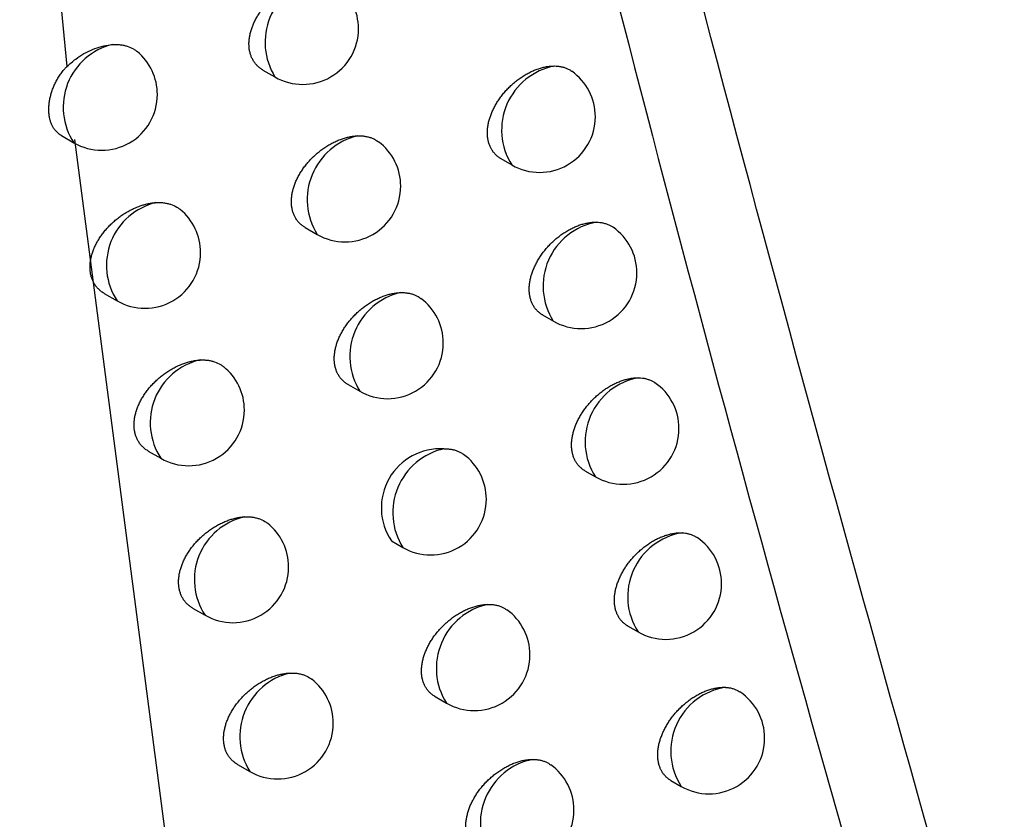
# Model space of a CAD drawing. Header units: millimetres. Extents: x -0.53 to 0.61, y -0.22 to 0.52.
# Tile 70 of 77: x 0.45002 to 0.45886, y 0.23516 to 0.24234. Entities that reach past the tile are written whole.
import ezdxf

# ---------------------------------------------------------------- set-up
doc = ezdxf.new("R2010")
doc.units = ezdxf.units.MM
doc.layers.add('FORMAT', color=7, linetype='Continuous')

msp = doc.modelspace()

# ---------------------------------------------------------------- linework, layer by layer
at = {"layer": 'FORMAT', "color": 7, "linetype": 'Continuous', "lineweight": 25}
for p, q in [((0.450368, 0.242727), (0.450447, 0.241922)), ((0.452206, 0.24189), (0.452314, 0.241828)), ((0.450399, 0.241301), (0.450509, 0.241237)), ((0.450514, 0.241266), (0.451965, 0.230153)), ((0.454342, 0.241095), (0.45444, 0.241038)), ((0.452586, 0.240476), (0.452693, 0.240414)), ((0.450782, 0.239884), (0.450897, 0.239818)), ((0.454717, 0.239691), (0.454813, 0.239636)), ((0.45297, 0.239066), (0.453075, 0.239006)), ((0.451177, 0.238469), (0.45129, 0.238404)), ((0.455096, 0.238292), (0.455191, 0.238238)), ((0.453359, 0.237663), (0.453462, 0.237603)), ((0.451575, 0.237059), (0.451687, 0.236995)), ((0.45548, 0.236899), (0.455573, 0.236845)), ((0.453752, 0.236264), (0.453853, 0.236206)), ((0.451978, 0.235655), (0.452088, 0.235592)), ((0.455869, 0.235511), (0.45596, 0.235458))]:
    msp.add_line(p, q, dxfattribs=at)
for centre, radius, start, end in [((0.452816, 0.242139), 0.000590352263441, 103.852589, 211.834954), ((0.452564, 0.242261), 0.0005, 0, 52.577662), ((0.452564, 0.242261), 0.0005, 240.002688, 0), ((0.450993, 0.241556), 0.0005799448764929, 103.737899, 213.287062), ((0.450759, 0.24167), 0.0005, 0, 50.450698), ((0.454934, 0.241352), 0.0005850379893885, 100.977172, 212.42459), ((0.45469, 0.241471), 0.0005, 0, 54.849559), ((0.450759, 0.24167), 0.0005, 240.002688, 0), ((0.45469, 0.241471), 0.0005, 240.002688, 0), ((0.453193, 0.240726), 0.0005896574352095, 103.488365, 211.914292), ((0.452943, 0.240847), 0.0005, 0, 52.963999), ((0.452943, 0.240847), 0.0005, 240.002688, 0), ((0.451381, 0.240136), 0.000579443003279, 103.447144, 213.357932), ((0.451147, 0.240251), 0.0005, 0, 50.868878), ((0.455305, 0.23995), 0.0005839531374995, 100.45284, 212.546839), ((0.455063, 0.240069), 0.0005, 0, 55.160544), ((0.451147, 0.240251), 0.0005, 240.002688, 0), ((0.455063, 0.240069), 0.0005, 240.002688, 0), ((0.453575, 0.239318), 0.0005889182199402, 103.10353, 211.998525), ((0.453325, 0.239439), 0.0005, 0, 53.338866), ((0.453325, 0.239439), 0.0005, 240.002688, 0), ((0.451773, 0.238723), 0.0005789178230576, 103.141048, 213.432042), ((0.45154, 0.238837), 0.0005, 0, 51.273902), ((0.455681, 0.238553), 0.0005827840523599, 99.895787, 212.678675), ((0.455441, 0.238671), 0.0005, 0, 55.458381), ((0.45154, 0.238837), 0.0005, 240.002688, 0), ((0.455441, 0.238671), 0.0005, 240.002688, 0), ((0.4538, 0.237959), 0.0005309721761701, 86.612772, 213.946593), ((0.45396, 0.237916), 0.0005881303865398, 102.696776, 212.088129), ((0.453712, 0.238036), 0.0005, 0, 53.70222), ((0.453712, 0.238036), 0.0005, 240.002688, 0), ((0.452169, 0.237314), 0.0005783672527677, 102.818775, 213.509648), ((0.451937, 0.237428), 0.0005, 0, 51.767014), ((0.456062, 0.237161), 0.0005815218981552, 99.303396, 212.821213), ((0.455823, 0.237278), 0.0005000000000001, 0, 55.921362), ((0.451937, 0.237428), 0.0005, 240.002688, 0), ((0.455823, 0.237278), 0.0005000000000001, 240.002688, 0), ((0.45435, 0.236518), 0.0005872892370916, 102.266671, 212.18364), ((0.454103, 0.236639), 0.0005, 0, 54.053949), ((0.454103, 0.236639), 0.0005, 240.002688, 0), ((0.45259, 0.235903), 0.0005908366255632, 104.283172, 211.787291), ((0.452338, 0.236025), 0.0005, 0, 52.168209), ((0.456447, 0.235774), 0.0005801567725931, 98.672722, 212.975732), ((0.45621, 0.235891), 0.0005, 0, 56.221804), ((0.452338, 0.236025), 0.0005, 240.002688, 0), ((0.45621, 0.235891), 0.0005, 240.002688, 0), ((0.454744, 0.235126), 0.000586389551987, 101.811644, 212.285661), ((0.454498, 0.235246), 0.0005000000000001, 0, 54.393869), ((0.454498, 0.235246), 0.0005000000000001, 240.002688, 0)]:
    msp.add_arc(centre, radius, start, end, dxfattribs=at)
for points, knots in [([(0.4701944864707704, 0.2223163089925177), (0.4695524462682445, 0.2245307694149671), (0.4682544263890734, 0.2290077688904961), (0.466473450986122, 0.2358986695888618), (0.4648086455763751, 0.2429512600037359), (0.4632862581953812, 0.2501259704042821), (0.461905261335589, 0.2574114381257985), (0.4606663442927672, 0.2648031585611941), (0.4595686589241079, 0.2722996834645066), (0.4586140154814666, 0.2799046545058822), (0.457609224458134, 0.2894429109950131), (0.4566936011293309, 0.3010100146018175), (0.4560619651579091, 0.3147325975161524), (0.4558230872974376, 0.3287213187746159), (0.4560283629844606, 0.3382595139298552), (0.4561310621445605, 0.3430314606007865)], [0, 0, 0, 0, 0.0616837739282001, 0.1247067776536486, 0.1877550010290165, 0.2508791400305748, 0.3140286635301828, 0.3770516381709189, 0.4400996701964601, 0.5032233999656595, 0.566372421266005, 0.6744590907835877, 0.7826727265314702, 0.8912714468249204, 1, 1, 1, 1]), ([(0.4598084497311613, 0.229321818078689), (0.4584867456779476, 0.2339426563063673), (0.4558411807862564, 0.2431918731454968), (0.4526780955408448, 0.2567062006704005), (0.4509409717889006, 0.2656950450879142), (0.4501713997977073, 0.2696772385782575)], [0, 0, 0, 0, 0.3573584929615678, 0.7153001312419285, 1, 1, 1, 1]), ([(0.452489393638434, 0.2545189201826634), (0.453397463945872, 0.250635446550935), (0.4548271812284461, 0.2445210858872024), (0.4569990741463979, 0.2364134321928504), (0.4582404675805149, 0.2321658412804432), (0.4588612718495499, 0.2300416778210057)], [0, 0, 0, 0, 0.4653083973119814, 0.7326078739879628, 1, 1, 1, 1]), ([(0.4509794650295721, 0.2275271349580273), (0.4508756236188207, 0.2281528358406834), (0.4503563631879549, 0.2312816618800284), (0.4496075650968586, 0.2366694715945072), (0.4488485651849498, 0.2437452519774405), (0.4485501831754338, 0.2483227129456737), (0.4484009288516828, 0.25061241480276)], [0, 0, 0, 0, 0.0834846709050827, 0.4174662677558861, 0.7086095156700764, 0.9999999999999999, 0.9999999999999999, 0.9999999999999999, 0.9999999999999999]), ([(0.4522062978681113, 0.2418902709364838), (0.45220496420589, 0.2418909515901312), (0.4521946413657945, 0.2418962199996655), (0.452177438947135, 0.2419089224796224), (0.4521548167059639, 0.2419284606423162), (0.4521348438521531, 0.2419512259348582), (0.4521179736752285, 0.2419761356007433), (0.4521043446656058, 0.2420028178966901), (0.4520937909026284, 0.2420310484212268), (0.4520861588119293, 0.2420614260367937), (0.4520817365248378, 0.2420930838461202), (0.4520804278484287, 0.2421255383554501), (0.452082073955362, 0.2421586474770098), (0.4520867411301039, 0.2421929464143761), (0.4520943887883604, 0.2422277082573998), (0.4521048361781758, 0.2422624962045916), (0.4521179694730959, 0.242297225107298), (0.4521339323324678, 0.2423321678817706), (0.4521525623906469, 0.2423668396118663), (0.452173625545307, 0.2424008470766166), (0.4521970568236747, 0.2424341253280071), (0.4522229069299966, 0.2424666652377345), (0.4522509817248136, 0.2424981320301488), (0.4522809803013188, 0.2425281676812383), (0.4523128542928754, 0.2425567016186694), (0.4523465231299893, 0.24258357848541), (0.4523816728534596, 0.242608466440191), (0.4524179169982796, 0.2426310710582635), (0.4524551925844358, 0.2426513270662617), (0.4524934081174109, 0.2426690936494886), (0.4525311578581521, 0.2426836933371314), (0.4525679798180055, 0.2426951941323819), (0.4526037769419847, 0.2427037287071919), (0.4526395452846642, 0.2427097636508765), (0.452662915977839, 0.2427113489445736), (0.4526746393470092, 0.2427121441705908)], [0, 0, 0, 0, 0.0046432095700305, 0.0359394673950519, 0.067464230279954, 0.0997222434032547, 0.1322388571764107, 0.1624890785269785, 0.1929575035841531, 0.2241201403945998, 0.2555248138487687, 0.2850965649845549, 0.3148752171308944, 0.3453040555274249, 0.3759561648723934, 0.4055054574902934, 0.4352548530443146, 0.4656267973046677, 0.4962100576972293, 0.526371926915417, 0.5567339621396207, 0.5877164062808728, 0.6189087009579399, 0.6500507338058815, 0.6813993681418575, 0.7133907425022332, 0.7456007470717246, 0.7776750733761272, 0.8099663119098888, 0.842938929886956, 0.8761462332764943, 0.9066252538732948, 0.9372904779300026, 0.9685432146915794, 1, 1, 1, 1]), ([(0.450446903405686, 0.2419217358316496), (0.4504726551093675, 0.2419449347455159), (0.4505426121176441, 0.2420079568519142), (0.4506772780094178, 0.2420829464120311), (0.4507913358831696, 0.242113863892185), (0.45084913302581, 0.2421183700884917), (0.4508556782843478, 0.242118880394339)], [0, 0, 0, 0, 0.2130707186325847, 0.5788273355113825, 0.9523041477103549, 1, 1, 1, 1]), ([(0.4508556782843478, 0.242118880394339), (0.4508671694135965, 0.2421193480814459), (0.4508902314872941, 0.2421202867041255), (0.450923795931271, 0.2421179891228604), (0.4509564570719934, 0.2421128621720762), (0.4509976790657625, 0.2421020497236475), (0.4510350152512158, 0.2420851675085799), (0.4510633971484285, 0.2420671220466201), (0.451073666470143, 0.2420581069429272), (0.45107652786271, 0.2420555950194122)], [0, 0, 0, 0, 0.1333191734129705, 0.2675643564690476, 0.4047297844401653, 0.5429041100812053, 0.8112102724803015, 0.9473965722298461, 1, 1, 1, 1]), ([(0.4503986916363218, 0.2413009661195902), (0.4503927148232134, 0.2413045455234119), (0.4503716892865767, 0.2413171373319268), (0.4503479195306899, 0.2413399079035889), (0.4503269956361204, 0.2413682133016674), (0.4503135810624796, 0.2413920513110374), (0.4503024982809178, 0.2414182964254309), (0.4502938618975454, 0.2414469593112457), (0.450287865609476, 0.2414775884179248), (0.4502845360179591, 0.2415098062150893), (0.4502838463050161, 0.2415435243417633), (0.4502858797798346, 0.2415789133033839), (0.4502906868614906, 0.2416152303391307), (0.4502981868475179, 0.2416519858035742), (0.4503083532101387, 0.2416890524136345), (0.4503213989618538, 0.241726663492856), (0.4503371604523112, 0.2417638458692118), (0.4503554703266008, 0.2418000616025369), (0.4503763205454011, 0.241835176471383), (0.4504002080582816, 0.2418693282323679), (0.4504239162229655, 0.2418983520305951), (0.4504403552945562, 0.2419150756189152), (0.4504468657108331, 0.2419216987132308)], [0, 0, 0, 0, 0.0375352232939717, 0.1320433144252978, 0.180136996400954, 0.2282097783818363, 0.2766109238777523, 0.3260449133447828, 0.3758350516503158, 0.4243444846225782, 0.4731902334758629, 0.523097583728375, 0.5733723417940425, 0.621882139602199, 0.670731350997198, 0.7206568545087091, 0.7709582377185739, 0.8190886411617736, 0.8675671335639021, 0.9171752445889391, 0.9671986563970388, 0.9999999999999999, 0.9999999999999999, 0.9999999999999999, 0.9999999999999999]), ([(0.4543424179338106, 0.2410948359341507), (0.4543412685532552, 0.241095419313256), (0.4543314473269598, 0.2411004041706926), (0.4543149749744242, 0.2411126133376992), (0.4542931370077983, 0.2411315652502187), (0.4542738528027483, 0.2411537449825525), (0.4542574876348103, 0.2411781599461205), (0.4542441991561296, 0.241204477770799), (0.4542338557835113, 0.2412324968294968), (0.4542263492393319, 0.2412627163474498), (0.4542219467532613, 0.2412943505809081), (0.4542205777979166, 0.2413269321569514), (0.454222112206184, 0.2413603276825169), (0.4542266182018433, 0.2413949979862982), (0.4542340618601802, 0.2414302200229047), (0.4542442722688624, 0.2414655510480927), (0.4542571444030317, 0.2415009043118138), (0.4542728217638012, 0.241536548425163), (0.4542911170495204, 0.2415719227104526), (0.4543117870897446, 0.2416066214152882), (0.4543347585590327, 0.2416405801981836), (0.4543601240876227, 0.2416738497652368), (0.454387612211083, 0.2417059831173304), (0.454416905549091, 0.2417366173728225), (0.4544479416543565, 0.2417656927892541), (0.4544807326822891, 0.2417931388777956), (0.4545148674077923, 0.2418185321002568), (0.4545499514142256, 0.2418415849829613), (0.4545859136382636, 0.2418622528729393), (0.4546227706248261, 0.2418804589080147), (0.4546598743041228, 0.2418958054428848), (0.4546967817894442, 0.2419081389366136), (0.454733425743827, 0.2419174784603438), (0.4547699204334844, 0.2419237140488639), (0.4547995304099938, 0.2419262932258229), (0.4548166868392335, 0.2419264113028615), (0.4548221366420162, 0.2419264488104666)], [0, 0, 0, 0, 0.0040313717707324, 0.034447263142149, 0.0650820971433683, 0.096416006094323, 0.1279950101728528, 0.1576798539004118, 0.1875764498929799, 0.218144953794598, 0.2489470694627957, 0.2781610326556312, 0.3075788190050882, 0.3376375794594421, 0.3679167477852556, 0.3971294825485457, 0.4265412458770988, 0.4565743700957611, 0.4868193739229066, 0.5164861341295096, 0.5463521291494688, 0.5768385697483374, 0.6075361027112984, 0.6379070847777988, 0.6684821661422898, 0.6996948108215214, 0.731125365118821, 0.7621404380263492, 0.7933670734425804, 0.8252594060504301, 0.8573813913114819, 0.8886877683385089, 0.9202125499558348, 0.9524302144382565, 0.9848892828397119, 1, 1, 1, 1]), ([(0.4548221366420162, 0.2419264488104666), (0.4548326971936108, 0.2419260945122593), (0.4548538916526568, 0.2419253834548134), (0.4548842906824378, 0.2419205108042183), (0.4549136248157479, 0.2419128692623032), (0.4549407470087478, 0.2419018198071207), (0.4549625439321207, 0.2418913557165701), (0.4549731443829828, 0.2418822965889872), (0.4549767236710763, 0.2418792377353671)], [0, 0, 0, 0, 0.1791472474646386, 0.3595388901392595, 0.5438547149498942, 0.7295262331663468, 0.9086733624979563, 0.9999999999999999, 0.9999999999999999, 0.9999999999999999, 0.9999999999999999]), ([(0.4525862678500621, 0.2404758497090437), (0.4525849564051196, 0.2404765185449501), (0.4525747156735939, 0.2404817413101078), (0.452557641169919, 0.2404943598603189), (0.4525351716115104, 0.2405137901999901), (0.4525153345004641, 0.240536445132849), (0.4524985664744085, 0.2405612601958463), (0.4524850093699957, 0.2405878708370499), (0.452474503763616, 0.240616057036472), (0.4524669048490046, 0.2406463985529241), (0.4524624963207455, 0.2406780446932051), (0.4524611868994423, 0.2407105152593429), (0.4524628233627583, 0.2407436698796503), (0.4524674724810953, 0.2407780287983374), (0.4524750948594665, 0.2408128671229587), (0.4524855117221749, 0.2408477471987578), (0.4524986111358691, 0.2408825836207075), (0.4525145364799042, 0.2409176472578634), (0.4525331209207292, 0.2409524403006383), (0.4525541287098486, 0.2409865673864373), (0.452577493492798, 0.2410199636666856), (0.4526032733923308, 0.2410526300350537), (0.4526312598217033, 0.2410842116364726), (0.452661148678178, 0.2411143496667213), (0.4526928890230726, 0.2411429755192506), (0.4527264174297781, 0.2411699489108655), (0.4527614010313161, 0.241194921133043), (0.4527974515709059, 0.2412175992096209), (0.4528345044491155, 0.2412379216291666), (0.452872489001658, 0.2412557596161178), (0.452910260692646, 0.2412705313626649), (0.4529473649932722, 0.2412822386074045), (0.4529837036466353, 0.2412909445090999), (0.4530200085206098, 0.2412970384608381), (0.4530437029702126, 0.2412985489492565), (0.4530555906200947, 0.2412993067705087)], [0, 0, 0, 0, 0.0045782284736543, 0.0357501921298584, 0.0671491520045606, 0.0992758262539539, 0.1316588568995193, 0.1618437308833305, 0.1922458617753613, 0.2233388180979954, 0.2546724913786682, 0.2842195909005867, 0.3139732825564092, 0.3443762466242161, 0.375002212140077, 0.4045335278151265, 0.4342650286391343, 0.4646197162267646, 0.4951861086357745, 0.5253032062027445, 0.5556206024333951, 0.5865593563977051, 0.6177085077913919, 0.648756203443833, 0.6800103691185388, 0.7119073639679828, 0.7440232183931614, 0.7759494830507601, 0.8080920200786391, 0.8409141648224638, 0.8739704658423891, 0.9049616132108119, 0.936150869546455, 0.9679665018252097, 1, 1, 1, 1]), ([(0.4530555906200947, 0.2412993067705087), (0.453066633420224, 0.2412994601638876), (0.4530887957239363, 0.2412997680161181), (0.4531208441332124, 0.2412964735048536), (0.4531519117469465, 0.2412903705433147), (0.4531810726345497, 0.2412810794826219), (0.4532127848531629, 0.2412676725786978), (0.4532315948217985, 0.2412536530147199), (0.4532428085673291, 0.2412452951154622)], [0, 0, 0, 0, 0.1527081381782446, 0.306476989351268, 0.4635908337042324, 0.6218602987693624, 0.7745683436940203, 1, 1, 1, 1]), ([(0.4507819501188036, 0.239884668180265), (0.4507804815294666, 0.239885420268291), (0.4507698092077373, 0.2398908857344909), (0.4507521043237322, 0.2399039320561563), (0.4507289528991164, 0.2399238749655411), (0.4507085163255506, 0.2399470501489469), (0.4506913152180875, 0.2399723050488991), (0.4506774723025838, 0.2399992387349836), (0.4506667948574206, 0.2400276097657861), (0.4506590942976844, 0.2400580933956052), (0.4506546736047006, 0.2400897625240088), (0.4506534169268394, 0.2401221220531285), (0.4506551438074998, 0.2401550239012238), (0.4506599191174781, 0.2401890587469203), (0.450667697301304, 0.2402234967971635), (0.4506782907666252, 0.2402579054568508), (0.450691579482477, 0.2402922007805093), (0.4507077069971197, 0.2403266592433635), (0.4507265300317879, 0.2403608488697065), (0.4507478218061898, 0.2403943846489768), (0.4507715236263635, 0.2404272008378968), (0.450797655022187, 0.2404592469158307), (0.450826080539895, 0.2404902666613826), (0.4508565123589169, 0.2405199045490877), (0.4508889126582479, 0.2405480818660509), (0.4509231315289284, 0.2405745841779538), (0.4509589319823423, 0.2405991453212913), (0.4509959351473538, 0.2406214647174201), (0.4510340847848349, 0.240641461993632), (0.4510732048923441, 0.2406589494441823), (0.4511108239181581, 0.2406728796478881), (0.4511464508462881, 0.2406835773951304), (0.4511799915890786, 0.2406914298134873), (0.4512135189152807, 0.2406972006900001), (0.4512355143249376, 0.2406990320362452), (0.4512465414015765, 0.2406999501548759)], [0, 0, 0, 0, 0.0050703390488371, 0.0368464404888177, 0.0688570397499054, 0.1016229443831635, 0.1346564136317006, 0.1651483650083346, 0.1958621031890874, 0.2272828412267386, 0.2589505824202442, 0.2886101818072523, 0.3184777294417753, 0.348998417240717, 0.3797431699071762, 0.4093641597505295, 0.439184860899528, 0.4696253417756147, 0.500275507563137, 0.5306218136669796, 0.561167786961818, 0.5923305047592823, 0.6237009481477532, 0.6552273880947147, 0.6869610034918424, 0.7193371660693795, 0.7519311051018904, 0.784607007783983, 0.8175024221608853, 0.8510864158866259, 0.8849072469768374, 0.9133090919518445, 0.9418545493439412, 0.9708496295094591, 0.9999999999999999, 0.9999999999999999, 0.9999999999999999, 0.9999999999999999]), ([(0.4512465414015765, 0.2406999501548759), (0.4512579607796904, 0.2407003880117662), (0.4512808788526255, 0.2407012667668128), (0.4513142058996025, 0.2406988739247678), (0.4513466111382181, 0.2406936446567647), (0.45138748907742, 0.2406827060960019), (0.4514243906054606, 0.2406656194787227), (0.451451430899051, 0.2406483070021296), (0.4514606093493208, 0.2406401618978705), (0.4514624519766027, 0.2406385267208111)], [0, 0, 0, 0, 0.1358176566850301, 0.2725786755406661, 0.4123146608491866, 0.5530784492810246, 0.8264128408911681, 0.9651513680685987, 0.9999999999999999, 0.9999999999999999, 0.9999999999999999, 0.9999999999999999]), ([(0.4547172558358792, 0.2396910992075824), (0.4547161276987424, 0.2396916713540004), (0.4547063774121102, 0.2396966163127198), (0.4546900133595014, 0.2397087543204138), (0.4546683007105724, 0.239727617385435), (0.4546491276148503, 0.2397497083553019), (0.454632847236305, 0.2397740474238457), (0.4546196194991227, 0.239800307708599), (0.4546093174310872, 0.2398282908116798), (0.4546018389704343, 0.2398584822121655), (0.4545974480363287, 0.2398901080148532), (0.4545960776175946, 0.2399227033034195), (0.4545976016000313, 0.23995613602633), (0.4546020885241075, 0.239990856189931), (0.4546095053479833, 0.2400261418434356), (0.4546196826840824, 0.2400615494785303), (0.4546325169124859, 0.240096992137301), (0.4546481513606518, 0.2401327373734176), (0.4546663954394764, 0.2401682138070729), (0.4546870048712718, 0.2402030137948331), (0.4547099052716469, 0.2402370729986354), (0.454735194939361, 0.2402704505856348), (0.4547625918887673, 0.2403026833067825), (0.4547917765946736, 0.2403334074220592), (0.4548226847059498, 0.2403625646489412), (0.454855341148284, 0.2403900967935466), (0.4548893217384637, 0.2404155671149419), (0.4549242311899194, 0.2404386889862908), (0.4549599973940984, 0.2404594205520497), (0.4549966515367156, 0.2404776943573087), (0.4550335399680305, 0.2404931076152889), (0.4550702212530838, 0.2405055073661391), (0.4551066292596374, 0.2405149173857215), (0.4551428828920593, 0.2405212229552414), (0.4551738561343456, 0.2405240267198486), (0.4551923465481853, 0.2405240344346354), (0.4551992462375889, 0.2405240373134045)], [0, 0, 0, 0, 0.0039602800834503, 0.0342279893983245, 0.0647131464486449, 0.0958921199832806, 0.1273141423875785, 0.156894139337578, 0.1866848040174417, 0.2171436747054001, 0.2478347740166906, 0.2769737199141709, 0.3063158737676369, 0.3362971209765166, 0.3664981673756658, 0.395639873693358, 0.4249802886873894, 0.4549413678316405, 0.4851142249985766, 0.5146880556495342, 0.5444608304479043, 0.5748535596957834, 0.6054573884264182, 0.6356968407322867, 0.6661398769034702, 0.6972192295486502, 0.7285162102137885, 0.7593601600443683, 0.7904147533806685, 0.8221323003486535, 0.8540786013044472, 0.8851913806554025, 0.9165212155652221, 0.9485394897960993, 0.9807975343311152, 1, 1, 1, 1]), ([(0.4551992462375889, 0.2405240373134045), (0.4552097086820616, 0.2405235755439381), (0.4552307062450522, 0.2405226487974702), (0.4552607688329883, 0.2405174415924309), (0.4552897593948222, 0.2405094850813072), (0.4553164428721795, 0.2404980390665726), (0.4553365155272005, 0.2404882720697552), (0.4553456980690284, 0.2404802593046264), (0.4553479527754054, 0.240478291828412)], [0, 0, 0, 0, 0.1852651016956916, 0.3718170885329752, 0.5624272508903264, 0.7544393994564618, 0.9397043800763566, 1, 1, 1, 1]), ([(0.4529705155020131, 0.239066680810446), (0.4529692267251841, 0.2390673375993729), (0.4529590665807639, 0.2390725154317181), (0.4529421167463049, 0.2390850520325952), (0.4529197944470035, 0.2391043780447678), (0.4529000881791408, 0.2391269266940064), (0.4528834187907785, 0.2391516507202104), (0.4528699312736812, 0.23917819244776), (0.4528594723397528, 0.2392063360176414), (0.452851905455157, 0.2392366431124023), (0.4528475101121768, 0.2392682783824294), (0.4528461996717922, 0.2393007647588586), (0.4528478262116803, 0.2393339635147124), (0.4528524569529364, 0.2393683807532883), (0.4528600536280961, 0.2394032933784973), (0.4528704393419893, 0.2394382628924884), (0.452883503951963, 0.2394732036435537), (0.4528993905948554, 0.2395083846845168), (0.4529179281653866, 0.239543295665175), (0.4529388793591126, 0.2395775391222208), (0.452962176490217, 0.2396110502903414), (0.4529878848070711, 0.2396438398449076), (0.4530157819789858, 0.2396755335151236), (0.4530455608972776, 0.2397057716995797), (0.4530771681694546, 0.2397344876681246), (0.4531105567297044, 0.2397615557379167), (0.4531453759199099, 0.2397866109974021), (0.4531812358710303, 0.2398093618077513), (0.4532180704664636, 0.2398297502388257), (0.4532558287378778, 0.2398476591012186), (0.4532936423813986, 0.2398626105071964), (0.4533310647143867, 0.2398745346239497), (0.4533679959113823, 0.2398834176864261), (0.4534048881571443, 0.2398895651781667), (0.4534289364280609, 0.239890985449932), (0.4534410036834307, 0.2398916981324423)], [0, 0, 0, 0, 0.004510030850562, 0.0355550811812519, 0.0668256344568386, 0.098818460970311, 0.131065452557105, 0.1611794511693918, 0.191509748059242, 0.2225274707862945, 0.2537845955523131, 0.2832994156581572, 0.3130204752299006, 0.3433897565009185, 0.3739817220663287, 0.4034868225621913, 0.4331921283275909, 0.4635210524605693, 0.4940619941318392, 0.5241268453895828, 0.554392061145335, 0.5852793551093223, 0.6163775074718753, 0.6473252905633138, 0.6784793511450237, 0.7102761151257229, 0.7422918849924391, 0.7740670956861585, 0.8060578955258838, 0.8387263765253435, 0.871628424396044, 0.9031694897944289, 0.9349219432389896, 0.9673442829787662, 1, 1, 1, 1]), ([(0.4534410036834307, 0.2398916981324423), (0.4534519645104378, 0.2398917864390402), (0.453473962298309, 0.2398919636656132), (0.453505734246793, 0.2398884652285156), (0.4535365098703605, 0.2398821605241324), (0.4535653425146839, 0.2398726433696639), (0.4535953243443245, 0.2398596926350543), (0.453612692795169, 0.2398464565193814), (0.4536225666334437, 0.2398389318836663)], [0, 0, 0, 0, 0.1565025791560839, 0.3140922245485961, 0.4751099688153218, 0.637312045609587, 0.7938145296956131, 1, 1, 1, 1]), ([(0.4511766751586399, 0.2384694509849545), (0.4511752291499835, 0.2384701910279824), (0.4511646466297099, 0.2384756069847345), (0.4511470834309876, 0.2384885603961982), (0.4511241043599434, 0.2385083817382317), (0.4511038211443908, 0.2385314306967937), (0.4510867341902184, 0.2385565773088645), (0.4510729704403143, 0.2385834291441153), (0.4510623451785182, 0.2386117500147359), (0.4510546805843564, 0.2386421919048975), (0.4510502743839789, 0.2386738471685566), (0.4510490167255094, 0.2387062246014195), (0.4510507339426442, 0.2387391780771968), (0.4510554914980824, 0.2387732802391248), (0.4510632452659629, 0.2388078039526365), (0.4510738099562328, 0.2388423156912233), (0.4510870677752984, 0.2388767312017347), (0.4511031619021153, 0.238911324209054), (0.4511219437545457, 0.2389456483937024), (0.4511431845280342, 0.238979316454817), (0.4511668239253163, 0.2390122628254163), (0.4511928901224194, 0.2390444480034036), (0.4512212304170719, 0.2390755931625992), (0.4512515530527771, 0.2391053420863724), (0.4512838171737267, 0.2391336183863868), (0.4513178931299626, 0.239160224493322), (0.4513535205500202, 0.2391848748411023), (0.4513903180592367, 0.2392072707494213), (0.451428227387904, 0.2392273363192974), (0.4514670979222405, 0.2392448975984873), (0.4515046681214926, 0.2392589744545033), (0.451540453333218, 0.2392698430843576), (0.4515743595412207, 0.2392778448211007), (0.4516082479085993, 0.239283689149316), (0.4516304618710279, 0.2392854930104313), (0.4516415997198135, 0.2392863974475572)], [0, 0, 0, 0, 0.0050107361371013, 0.0366707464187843, 0.0685636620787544, 0.1012058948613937, 0.1341132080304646, 0.1645597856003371, 0.1952272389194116, 0.2265983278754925, 0.2582150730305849, 0.2878779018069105, 0.3177485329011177, 0.3482719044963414, 0.3790192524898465, 0.4086520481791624, 0.4384848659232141, 0.4689388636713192, 0.49960321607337, 0.529931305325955, 0.5604594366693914, 0.5916060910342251, 0.6229613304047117, 0.654412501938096, 0.6860709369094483, 0.7183727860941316, 0.7508929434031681, 0.7834295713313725, 0.816185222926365, 0.8496282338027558, 0.8833077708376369, 0.9120893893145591, 0.9410222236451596, 0.9704291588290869, 1, 1, 1, 1]), ([(0.4516415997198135, 0.2392863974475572), (0.4516529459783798, 0.2392868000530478), (0.4516757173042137, 0.2392876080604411), (0.4517088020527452, 0.2392851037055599), (0.4517409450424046, 0.2392797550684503), (0.4517814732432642, 0.2392686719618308), (0.4518179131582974, 0.2392513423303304), (0.4518436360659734, 0.2392347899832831), (0.4518517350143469, 0.2392275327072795), (0.4518525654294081, 0.2392267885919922)], [0, 0, 0, 0, 0.1384478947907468, 0.2778574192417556, 0.4202995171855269, 0.5637893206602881, 0.8424170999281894, 0.9838424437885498, 1, 1, 1, 1]), ([(0.4550965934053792, 0.2382925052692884), (0.4550954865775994, 0.2382930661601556), (0.45508580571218, 0.2382979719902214), (0.4550695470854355, 0.2383100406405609), (0.455047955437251, 0.2383288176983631), (0.4550288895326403, 0.2383508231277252), (0.4550126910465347, 0.2383750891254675), (0.4549995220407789, 0.2384012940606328), (0.4549892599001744, 0.2384292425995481), (0.454981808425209, 0.2384594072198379), (0.4549774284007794, 0.2384910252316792), (0.4549760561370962, 0.2385236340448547), (0.4549775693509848, 0.2385571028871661), (0.4549820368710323, 0.2385918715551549), (0.4549894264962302, 0.2386272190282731), (0.4549995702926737, 0.2386627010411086), (0.455012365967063, 0.2386982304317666), (0.4550279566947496, 0.2387340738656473), (0.4550461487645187, 0.2387696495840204), (0.4550666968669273, 0.2388045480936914), (0.4550895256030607, 0.2388387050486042), (0.4551147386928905, 0.2388721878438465), (0.4551420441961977, 0.2389045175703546), (0.4551711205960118, 0.2389353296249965), (0.4552019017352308, 0.2389645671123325), (0.4552344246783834, 0.2389921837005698), (0.4552682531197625, 0.2390177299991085), (0.4553029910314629, 0.2390409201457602), (0.4553385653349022, 0.2390617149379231), (0.4553750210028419, 0.2390800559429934), (0.4554116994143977, 0.2390955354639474), (0.4554481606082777, 0.2391080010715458), (0.4554843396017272, 0.2391174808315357), (0.4555203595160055, 0.2391238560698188), (0.4555527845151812, 0.2391268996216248), (0.4555726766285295, 0.239126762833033), (0.4555810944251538, 0.2391267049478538)], [0, 0, 0, 0, 0.0038875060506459, 0.034002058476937, 0.0643325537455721, 0.0953516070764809, 0.1266116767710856, 0.1560796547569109, 0.1857571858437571, 0.216099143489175, 0.2466719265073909, 0.2757270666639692, 0.3049847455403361, 0.3348794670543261, 0.3649933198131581, 0.3940547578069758, 0.4233145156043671, 0.4531940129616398, 0.4832851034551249, 0.5127574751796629, 0.5424284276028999, 0.5727185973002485, 0.6032197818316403, 0.633320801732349, 0.6636248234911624, 0.6945636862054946, 0.7257198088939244, 0.7563877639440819, 0.7872653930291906, 0.8188030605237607, 0.8505685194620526, 0.8814843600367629, 0.9126158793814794, 0.9444313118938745, 0.9764848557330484, 1, 1, 1, 1]), ([(0.4555810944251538, 0.2391267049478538), (0.4555914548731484, 0.2391261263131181), (0.4556122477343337, 0.2391249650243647), (0.4556419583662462, 0.239119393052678), (0.455670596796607, 0.2391111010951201), (0.4556968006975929, 0.2390992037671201), (0.4557151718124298, 0.2390902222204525), (0.4557229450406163, 0.2390833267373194), (0.4557238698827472, 0.2390825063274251)], [0, 0, 0, 0, 0.192039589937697, 0.3854131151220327, 0.582993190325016, 0.782026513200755, 0.9740659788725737, 0.9999999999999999, 0.9999999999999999, 0.9999999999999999, 0.9999999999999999]), ([(0.4538308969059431, 0.2384893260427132), (0.4538417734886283, 0.2384893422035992), (0.4538636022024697, 0.2384893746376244), (0.4538950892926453, 0.2384856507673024), (0.4539255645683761, 0.2384791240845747), (0.4539540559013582, 0.2384693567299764), (0.4539823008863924, 0.2384568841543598), (0.4539982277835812, 0.2384444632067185), (0.4540067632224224, 0.2384378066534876)], [0, 0, 0, 0, 0.1605914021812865, 0.322298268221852, 0.4875227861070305, 0.6539625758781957, 0.8145538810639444, 0.9999999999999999, 0.9999999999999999, 0.9999999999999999, 0.9999999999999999]), ([(0.4515754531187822, 0.2370596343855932), (0.4515740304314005, 0.2370603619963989), (0.4515635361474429, 0.2370657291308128), (0.4515461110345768, 0.2370785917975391), (0.4515232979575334, 0.2370982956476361), (0.4515031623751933, 0.2371212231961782), (0.4514861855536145, 0.2371462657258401), (0.4514724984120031, 0.2371730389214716), (0.4514619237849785, 0.2372013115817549), (0.4514542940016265, 0.2372317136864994), (0.4514499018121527, 0.2372633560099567), (0.4514486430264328, 0.237295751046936), (0.4514503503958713, 0.2373287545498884), (0.4514550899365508, 0.2373629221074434), (0.4514628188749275, 0.2373975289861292), (0.4514733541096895, 0.2374321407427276), (0.4514865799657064, 0.2374666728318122), (0.4515026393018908, 0.2375013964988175), (0.4515213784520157, 0.2375358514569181), (0.4515425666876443, 0.2375696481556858), (0.4515661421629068, 0.2376027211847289), (0.4515921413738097, 0.2376350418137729), (0.4516203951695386, 0.2376663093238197), (0.4516506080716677, 0.237696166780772), (0.4516827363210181, 0.2377245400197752), (0.4517166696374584, 0.2377512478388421), (0.4517521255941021, 0.2377759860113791), (0.4517887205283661, 0.2377984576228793), (0.4518263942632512, 0.2378185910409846), (0.4518650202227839, 0.2378362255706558), (0.4519025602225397, 0.2378504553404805), (0.4519385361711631, 0.2378615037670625), (0.4519728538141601, 0.237869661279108), (0.4520071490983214, 0.2378755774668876), (0.4520296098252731, 0.2378773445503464), (0.4520408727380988, 0.2378782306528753)], [0, 0, 0, 0, 0.0049467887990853, 0.036489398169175, 0.0682633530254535, 0.1007807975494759, 0.1335609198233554, 0.1639573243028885, 0.1945736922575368, 0.2258903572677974, 0.2574513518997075, 0.287110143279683, 0.3169765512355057, 0.3474951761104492, 0.3782376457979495, 0.4078742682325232, 0.4377111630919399, 0.4681704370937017, 0.4988406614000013, 0.5291433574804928, 0.5596464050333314, 0.5907695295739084, 0.6221020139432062, 0.6534728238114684, 0.68505092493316, 0.7172730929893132, 0.7497140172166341, 0.7821092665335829, 0.8147230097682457, 0.8480227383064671, 0.8815586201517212, 0.9107550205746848, 0.9401111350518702, 0.9699687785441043, 1, 1, 1, 1]), ([(0.4520408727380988, 0.2378782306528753), (0.4520521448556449, 0.2378785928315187), (0.4520747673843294, 0.2378793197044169), (0.452107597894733, 0.2378766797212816), (0.4521394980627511, 0.2378712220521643), (0.4521795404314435, 0.2378598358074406), (0.4522157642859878, 0.237843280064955), (0.4522386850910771, 0.2378263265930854), (0.45224611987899, 0.2378208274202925)], [0, 0, 0, 0, 0.1418254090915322, 0.2846359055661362, 0.4305529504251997, 0.5775432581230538, 0.862968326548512, 1, 1, 1, 1]), ([(0.4554804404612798, 0.2368990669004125), (0.4554793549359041, 0.2368996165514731), (0.4554697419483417, 0.2369044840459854), (0.4554535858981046, 0.2369164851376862), (0.4554321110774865, 0.2369351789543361), (0.4554131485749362, 0.2369571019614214), (0.4553970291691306, 0.23698129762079), (0.4553839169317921, 0.2370074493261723), (0.4553736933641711, 0.2370353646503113), (0.4553662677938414, 0.2370655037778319), (0.4553618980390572, 0.2370971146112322), (0.4553605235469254, 0.2371297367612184), (0.4553620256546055, 0.2371632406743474), (0.4553664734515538, 0.2371980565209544), (0.4553738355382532, 0.2372334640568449), (0.4553839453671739, 0.2372690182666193), (0.4553967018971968, 0.2373046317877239), (0.4554122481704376, 0.2373405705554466), (0.4554303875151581, 0.2373762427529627), (0.4554508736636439, 0.2374112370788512), (0.4554736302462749, 0.2374454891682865), (0.4554987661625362, 0.2374790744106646), (0.4555259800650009, 0.237511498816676), (0.455554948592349, 0.2375423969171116), (0.4555856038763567, 0.2375717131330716), (0.4556179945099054, 0.2375994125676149), (0.455651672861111, 0.2376250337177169), (0.455686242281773, 0.2376482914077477), (0.4557216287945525, 0.2376691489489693), (0.4557578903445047, 0.237687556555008), (0.4557943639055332, 0.2377031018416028), (0.4558306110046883, 0.2377156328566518), (0.4558665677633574, 0.2377251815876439), (0.4559023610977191, 0.2377316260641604), (0.4559363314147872, 0.2377349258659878), (0.4559576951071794, 0.23773460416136), (0.455967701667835, 0.2377344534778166)], [0, 0, 0, 0, 0.0038133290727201, 0.0337693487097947, 0.0639397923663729, 0.0947935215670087, 0.1258862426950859, 0.1552347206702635, 0.1847916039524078, 0.2150090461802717, 0.2454558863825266, 0.2744181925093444, 0.3035823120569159, 0.33338124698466, 0.3633985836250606, 0.3923703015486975, 0.4215398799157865, 0.4513280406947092, 0.4813275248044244, 0.5106896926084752, 0.5402500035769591, 0.5704285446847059, 0.6008179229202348, 0.6307733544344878, 0.6609311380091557, 0.6917220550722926, 0.7227297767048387, 0.7532165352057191, 0.7839119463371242, 0.8152643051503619, 0.846843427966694, 0.8775585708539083, 0.9084879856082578, 0.9400966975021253, 0.9719418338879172, 1, 1, 1, 1]), ([(0.455967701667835, 0.2377344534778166), (0.455977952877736, 0.2377337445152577), (0.455998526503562, 0.2377323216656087), (0.4560279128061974, 0.2377264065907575), (0.4560560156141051, 0.237717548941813), (0.4560813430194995, 0.2377063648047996), (0.4560961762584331, 0.2376968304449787), (0.456103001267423, 0.2376924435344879)], [0, 0, 0, 0, 0.2017959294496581, 0.4049935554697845, 0.6126114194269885, 0.821756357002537, 1, 1, 1, 1]), ([(0.4537518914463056, 0.2362641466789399), (0.4537506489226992, 0.2362647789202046), (0.4537406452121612, 0.23626986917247), (0.453723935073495, 0.2362822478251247), (0.4537018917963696, 0.2363013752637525), (0.4536824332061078, 0.2363237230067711), (0.4536659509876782, 0.2363482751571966), (0.4536525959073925, 0.2363746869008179), (0.4536422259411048, 0.2364027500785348), (0.4536347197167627, 0.2364329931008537), (0.4536303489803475, 0.2364646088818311), (0.4536290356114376, 0.2364971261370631), (0.4536306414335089, 0.2365304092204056), (0.4536352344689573, 0.2365649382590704), (0.4536427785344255, 0.2365999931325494), (0.4536531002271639, 0.2366351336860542), (0.4536660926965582, 0.2366702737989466), (0.4536818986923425, 0.2367056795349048), (0.4537003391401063, 0.2367408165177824), (0.4537211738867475, 0.2367752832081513), (0.4537443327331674, 0.2368090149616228), (0.453769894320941, 0.2368420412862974), (0.4537976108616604, 0.2368739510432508), (0.4538271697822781, 0.2369043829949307), (0.4538585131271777, 0.236933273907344), (0.4538916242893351, 0.2369605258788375), (0.4539261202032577, 0.2369857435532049), (0.453961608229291, 0.2370086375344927), (0.4539980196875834, 0.2370291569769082), (0.4540353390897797, 0.2370472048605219), (0.4540729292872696, 0.237062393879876), (0.4541103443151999, 0.2370745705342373), (0.4541475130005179, 0.2370837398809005), (0.4541845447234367, 0.237089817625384), (0.4542103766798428, 0.2370918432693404), (0.4542238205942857, 0.2370921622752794), (0.454225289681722, 0.2370921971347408)], [0, 0, 0, 0, 0.0043655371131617, 0.0351474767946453, 0.06615196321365, 0.0978680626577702, 0.1298340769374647, 0.1597887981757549, 0.1899578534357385, 0.220807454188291, 0.2518938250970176, 0.2813205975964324, 0.3109527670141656, 0.3412306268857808, 0.3717303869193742, 0.4011578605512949, 0.430785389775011, 0.4610367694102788, 0.4915005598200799, 0.5214380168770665, 0.5515757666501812, 0.5823363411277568, 0.6133084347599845, 0.6440390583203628, 0.6749753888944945, 0.7065535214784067, 0.738350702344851, 0.7698138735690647, 0.8014911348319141, 0.833841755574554, 0.8664245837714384, 0.8982270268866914, 0.9302513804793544, 0.9629801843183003, 0.9959546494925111, 1, 1, 1, 1]), ([(0.454225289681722, 0.2370921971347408), (0.4542360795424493, 0.2370921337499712), (0.4542577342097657, 0.2370920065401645), (0.4542889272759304, 0.2370880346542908), (0.4543190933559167, 0.2370812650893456), (0.4543472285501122, 0.2370712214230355), (0.4543737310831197, 0.2370592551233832), (0.4543882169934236, 0.2370476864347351), (0.4543954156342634, 0.237041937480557)], [0, 0, 0, 0, 0.1650151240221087, 0.3311764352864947, 0.5009522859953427, 0.6719768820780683, 0.8369919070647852, 1, 1, 1, 1]), ([(0.4519782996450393, 0.2356552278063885), (0.4519769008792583, 0.2356559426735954), (0.4519664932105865, 0.2356612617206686), (0.4519492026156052, 0.2356740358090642), (0.4519265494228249, 0.235693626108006), (0.451906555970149, 0.2357164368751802), (0.4518896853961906, 0.2357413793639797), (0.4518760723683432, 0.2357680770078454), (0.4518655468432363, 0.2357963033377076), (0.4518579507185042, 0.2358266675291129), (0.4518535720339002, 0.2358582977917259), (0.4518523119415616, 0.2358907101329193), (0.4518540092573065, 0.2359237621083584), (0.4518587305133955, 0.2359579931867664), (0.4518664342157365, 0.2359926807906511), (0.4518769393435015, 0.2360273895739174), (0.4518901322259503, 0.2360620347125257), (0.4519061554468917, 0.2360968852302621), (0.4519248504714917, 0.2361314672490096), (0.4519459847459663, 0.236165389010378), (0.451969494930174, 0.2361985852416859), (0.4519954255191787, 0.2362310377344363), (0.4520235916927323, 0.2362624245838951), (0.4520536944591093, 0.2362923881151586), (0.4520856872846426, 0.2363208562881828), (0.4521194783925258, 0.2363476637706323), (0.4521547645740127, 0.2363724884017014), (0.4521911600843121, 0.2363950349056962), (0.4522286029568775, 0.23641523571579), (0.4522669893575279, 0.2364329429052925), (0.452304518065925, 0.2364473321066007), (0.4523407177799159, 0.2364585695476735), (0.4523754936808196, 0.2364668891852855), (0.4524102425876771, 0.2364728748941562), (0.4524329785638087, 0.2364745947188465), (0.4524443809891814, 0.2364754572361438)], [0, 0, 0, 0, 0.0048789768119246, 0.0363025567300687, 0.0679559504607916, 0.1003471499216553, 0.132998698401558, 0.1633399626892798, 0.1939002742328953, 0.2251575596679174, 0.2566578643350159, 0.2863052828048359, 0.3161600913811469, 0.3466664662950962, 0.3773965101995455, 0.4070289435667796, 0.4368618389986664, 0.4673181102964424, 0.4979858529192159, 0.52825594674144, 0.5587266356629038, 0.5898187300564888, 0.6211208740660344, 0.6524061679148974, 0.6838987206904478, 0.7160357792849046, 0.7483919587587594, 0.7806435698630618, 0.8131131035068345, 0.8462670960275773, 0.8796568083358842, 0.9093034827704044, 0.9391193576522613, 0.9694674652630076, 1, 1, 1, 1]), ([(0.4524443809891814, 0.2364754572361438), (0.4524555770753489, 0.236475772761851), (0.4524780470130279, 0.2364764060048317), (0.4525106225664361, 0.2364736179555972), (0.4525422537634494, 0.2364680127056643), (0.4525818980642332, 0.236456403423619), (0.4526164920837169, 0.2364403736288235), (0.4526380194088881, 0.2364241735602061), (0.452644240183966, 0.2364194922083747)], [0, 0, 0, 0, 0.1448722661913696, 0.2907507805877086, 0.4398025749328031, 0.5899506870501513, 0.8815075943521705, 1, 1, 1, 1]), ([(0.4558688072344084, 0.2355107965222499), (0.4558677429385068, 0.2355113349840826), (0.4558581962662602, 0.2355161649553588), (0.4558421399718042, 0.2355281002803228), (0.455820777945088, 0.235546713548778), (0.4558019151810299, 0.2355685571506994), (0.4557858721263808, 0.235592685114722), (0.45577281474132, 0.2356187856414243), (0.4557626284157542, 0.2356466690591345), (0.4557552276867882, 0.2356767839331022), (0.4557508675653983, 0.2357083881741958), (0.4557494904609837, 0.2357410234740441), (0.4557509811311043, 0.2357745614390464), (0.4557554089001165, 0.2358094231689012), (0.4557627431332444, 0.2358448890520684), (0.4557728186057, 0.2358805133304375), (0.4557855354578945, 0.2359162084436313), (0.4558010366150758, 0.2359522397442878), (0.455819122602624, 0.2359880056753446), (0.4558395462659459, 0.2360230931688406), (0.4558622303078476, 0.2360574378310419), (0.4558872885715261, 0.2360911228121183), (0.4559144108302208, 0.236123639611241), (0.4559432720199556, 0.2361546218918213), (0.4559738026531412, 0.2361840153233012), (0.4560060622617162, 0.2362117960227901), (0.4560395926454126, 0.2362374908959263), (0.4560739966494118, 0.2362608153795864), (0.4561091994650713, 0.2362817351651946), (0.4561452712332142, 0.2363002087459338), (0.4561815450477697, 0.236315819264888), (0.4562175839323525, 0.2363284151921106), (0.4562533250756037, 0.2363380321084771), (0.4562888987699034, 0.2363445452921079), (0.4563245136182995, 0.2363481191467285), (0.456347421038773, 0.2363475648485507), (0.4563590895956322, 0.2363472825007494)], [0, 0, 0, 0, 0.0037380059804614, 0.0335296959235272, 0.0635342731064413, 0.0942168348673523, 0.1251363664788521, 0.1543575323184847, 0.1837859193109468, 0.2138708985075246, 0.2441838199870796, 0.2730440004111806, 0.302105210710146, 0.3317988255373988, 0.3617100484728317, 0.3905823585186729, 0.4196519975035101, 0.4493388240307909, 0.4792366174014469, 0.5084795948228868, 0.5379202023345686, 0.5679777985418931, 0.5982459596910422, 0.62804836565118, 0.6580524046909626, 0.688687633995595, 0.7195391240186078, 0.7498391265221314, 0.7803467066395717, 0.8115079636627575, 0.842894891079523, 0.8734051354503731, 0.9041282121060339, 0.9355258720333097, 0.9671582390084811, 1, 1, 1, 1]), ([(0.4563590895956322, 0.2363472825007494), (0.4563692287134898, 0.2363464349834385), (0.4563895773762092, 0.2363447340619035), (0.4564185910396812, 0.2363384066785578), (0.4564462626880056, 0.2363290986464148), (0.4564694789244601, 0.2363184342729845), (0.4564824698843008, 0.2363097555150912), (0.4564875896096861, 0.2363063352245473)], [0, 0, 0, 0, 0.2106888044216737, 0.4228410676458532, 0.6396083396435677, 0.8579699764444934, 1, 1, 1, 1]), ([(0.4541490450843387, 0.2348708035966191), (0.4541478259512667, 0.234871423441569), (0.4541378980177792, 0.2348764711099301), (0.454121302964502, 0.234888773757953), (0.4540993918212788, 0.2349078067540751), (0.4540800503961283, 0.2349300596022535), (0.4540636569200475, 0.2349545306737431), (0.4540503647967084, 0.2349808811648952), (0.4540400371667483, 0.2350089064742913), (0.4540325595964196, 0.2350391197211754), (0.4540282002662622, 0.2350707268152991), (0.4540268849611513, 0.2351032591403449), (0.4540284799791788, 0.2351365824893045), (0.4540330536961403, 0.2351711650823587), (0.4540405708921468, 0.2352062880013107), (0.4540508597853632, 0.2352415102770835), (0.4540638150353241, 0.2352767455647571), (0.4540795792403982, 0.235312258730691), (0.4540979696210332, 0.2353475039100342), (0.4541187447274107, 0.2353820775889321), (0.4541418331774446, 0.2354159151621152), (0.4541673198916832, 0.2354490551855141), (0.4541949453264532, 0.2354810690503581), (0.4542243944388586, 0.235511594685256), (0.454255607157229, 0.2355405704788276), (0.4542885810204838, 0.2355679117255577), (0.4543229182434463, 0.2355932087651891), (0.4543582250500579, 0.2356161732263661), (0.4543944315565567, 0.2356367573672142), (0.4544315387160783, 0.2356548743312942), (0.4544689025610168, 0.2356701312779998), (0.4545060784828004, 0.2356823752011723), (0.4545429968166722, 0.2356916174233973), (0.4545797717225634, 0.2356977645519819), (0.4546067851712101, 0.2356999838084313), (0.4546214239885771, 0.2357002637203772), (0.4546242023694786, 0.2357003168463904)], [0, 0, 0, 0, 0.0042899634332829, 0.03493504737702, 0.0658012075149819, 0.0973737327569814, 0.1291941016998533, 0.159059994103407, 0.1891392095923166, 0.2198954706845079, 0.2508871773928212, 0.280257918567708, 0.3098335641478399, 0.3400534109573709, 0.3704946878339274, 0.3998705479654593, 0.4294462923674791, 0.4596456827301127, 0.4900575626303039, 0.5199196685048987, 0.5499819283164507, 0.580667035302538, 0.6115638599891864, 0.6421769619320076, 0.6729953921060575, 0.7044548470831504, 0.7361332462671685, 0.7674349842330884, 0.798949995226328, 0.8311359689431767, 0.8635533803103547, 0.8951687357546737, 0.9270047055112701, 0.9595408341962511, 0.9923210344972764, 1, 1, 1, 1]), ([(0.4546242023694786, 0.2357003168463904), (0.4546349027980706, 0.2357001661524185), (0.4546563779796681, 0.235699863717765), (0.4546872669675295, 0.2356956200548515), (0.4547171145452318, 0.2356885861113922), (0.4547448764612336, 0.2356782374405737), (0.4547696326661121, 0.2356668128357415), (0.4547826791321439, 0.2356561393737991), (0.4547885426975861, 0.2356513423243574)], [0, 0, 0, 0, 0.1698215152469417, 0.3408225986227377, 0.5155434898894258, 0.691549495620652, 0.8613709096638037, 0.9999999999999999, 0.9999999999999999, 0.9999999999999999, 0.9999999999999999])]:
    msp.add_open_spline(points, degree=3, knots=knots, dxfattribs=at)

doc.saveas('drawing.dxf')
